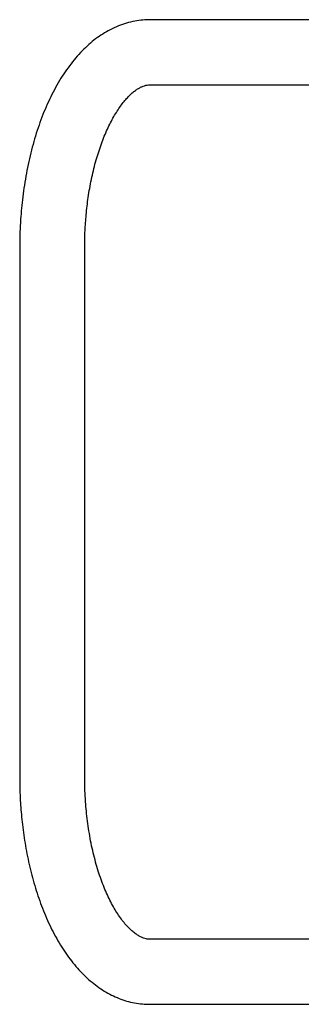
# Model space of a CAD drawing. Header units: inches. Extents: x -63 to 57, y -36 to 76.
# Tile 3 of 22: x -27 to -22.67, y -33.8 to -18.68. Entities that reach past the tile are written whole.
import ezdxf

# ---------------------------------------------------------------- set-up
doc = ezdxf.new("R2010")
doc.units = ezdxf.units.IN
doc.header["$MEASUREMENT"] = 0

msp = doc.modelspace()

# ---------------------------------------------------------------- linework, layer by layer
at = {"color": 7, "linetype": 'Continuous', "lineweight": 25}
for p, q in [((-17.164, -18.679), (-25, -18.679)), ((-25, -19.679), (-12.875, -19.679)), ((-27, -22.179), (-27, -30.304)), ((-26, -30.304), (-26, -22.179)), ((-12.875, -32.804), (-25, -32.804)), ((-25, -33.804), (-17.164, -33.804))]:
    msp.add_line(p, q, dxfattribs=at)
for points, knots in [([(-25, -18.679), (-25.004, -18.679), (-25.049, -18.677), (-25.137, -18.685), (-25.263, -18.704), (-25.389, -18.738), (-25.515, -18.785), (-25.636, -18.844), (-25.751, -18.914), (-25.859, -18.992), (-25.965, -19.082), (-26.066, -19.183), (-26.164, -19.293), (-26.257, -19.414), (-26.345, -19.543), (-26.428, -19.68), (-26.505, -19.825), (-26.577, -19.976), (-26.643, -20.133), (-26.703, -20.296), (-26.758, -20.464), (-26.807, -20.637), (-26.851, -20.812), (-26.889, -20.991), (-26.921, -21.172), (-26.948, -21.352), (-26.968, -21.528), (-26.982, -21.69), (-26.991, -21.832), (-26.997, -21.967), (-27, -22.08), (-27, -22.154), (-27, -22.179)], [0, 0, 0, 0, 0.003163, 0.037199, 0.071778, 0.107109, 0.143431, 0.18098, 0.21575, 0.251281, 0.287527, 0.32438, 0.361688, 0.399286, 0.437024, 0.474776, 0.512435, 0.54996, 0.587325, 0.624517, 0.661525, 0.698337, 0.734931, 0.771266, 0.807256, 0.842716, 0.877199, 0.909341, 0.9358, 0.958232, 0.985971, 1, 1, 1, 1]), ([(-26, -22.179), (-25.999, -22.118), (-25.999, -22.032), (-25.994, -21.906), (-25.987, -21.799), (-25.977, -21.672), (-25.963, -21.54), (-25.945, -21.405), (-25.923, -21.267), (-25.897, -21.131), (-25.867, -20.996), (-25.833, -20.864), (-25.795, -20.736), (-25.754, -20.613), (-25.71, -20.496), (-25.664, -20.386), (-25.615, -20.283), (-25.565, -20.187), (-25.513, -20.1), (-25.461, -20.021), (-25.408, -19.95), (-25.356, -19.888), (-25.305, -19.835), (-25.255, -19.791), (-25.207, -19.754), (-25.162, -19.726), (-25.119, -19.705), (-25.078, -19.69), (-25.039, -19.68), (-25.013, -19.679), (-25, -19.679)], [0, 0, 0, 0, 0.043164, 0.060695, 0.089745, 0.119834, 0.152016, 0.185475, 0.219867, 0.254915, 0.290417, 0.326217, 0.362195, 0.398254, 0.434318, 0.470325, 0.506228, 0.541994, 0.577607, 0.61307, 0.64841, 0.683688, 0.719011, 0.754502, 0.790397, 0.827064, 0.865075, 0.905368, 0.949597, 1, 1, 1, 1]), ([(-27, -30.304), (-26.999, -30.374), (-26.998, -30.473), (-26.993, -30.62), (-26.986, -30.744), (-26.974, -30.892), (-26.958, -31.046), (-26.937, -31.206), (-26.911, -31.369), (-26.88, -31.533), (-26.845, -31.697), (-26.804, -31.859), (-26.757, -32.019), (-26.706, -32.177), (-26.65, -32.33), (-26.588, -32.479), (-26.522, -32.624), (-26.45, -32.762), (-26.373, -32.895), (-26.291, -33.02), (-26.204, -33.139), (-26.112, -33.249), (-26.016, -33.352), (-25.914, -33.444), (-25.809, -33.528), (-25.7, -33.601), (-25.588, -33.663), (-25.473, -33.715), (-25.355, -33.755), (-25.234, -33.783), (-25.116, -33.801), (-25.037, -33.802), (-25, -33.803)], [0, 0, 0, 0, 0.039959, 0.056182, 0.083088, 0.11099, 0.140886, 0.172045, 0.204177, 0.237053, 0.270516, 0.304452, 0.338779, 0.373437, 0.408382, 0.443581, 0.479005, 0.514629, 0.550423, 0.58635, 0.622344, 0.658319, 0.694179, 0.729819, 0.765137, 0.800059, 0.834554, 0.868645, 0.902412, 0.935978, 0.969504, 1, 1, 1, 1]), ([(-25, -32.804), (-25, -32.804), (-25.018, -32.805), (-25.047, -32.8), (-25.094, -32.788), (-25.138, -32.769), (-25.185, -32.743), (-25.234, -32.708), (-25.286, -32.665), (-25.339, -32.612), (-25.394, -32.55), (-25.45, -32.478), (-25.505, -32.396), (-25.559, -32.305), (-25.613, -32.205), (-25.664, -32.097), (-25.713, -31.979), (-25.759, -31.855), (-25.802, -31.723), (-25.842, -31.585), (-25.877, -31.441), (-25.909, -31.293), (-25.935, -31.142), (-25.957, -30.99), (-25.974, -30.841), (-25.986, -30.705), (-25.993, -30.585), (-25.999, -30.454), (-25.999, -30.362), (-26, -30.304)], [0, 0, 0, 0, 0.000957, 0.065657, 0.110987, 0.152672, 0.192137, 0.230334, 0.267852, 0.305057, 0.342185, 0.379334, 0.416606, 0.454064, 0.491733, 0.52962, 0.567712, 0.605988, 0.644414, 0.682945, 0.72152, 0.760052, 0.7984, 0.8363, 0.873152, 0.9071, 0.934206, 0.958823, 1, 1, 1, 1])]:
    msp.add_open_spline(points, degree=3, knots=knots, dxfattribs=at)

doc.saveas('drawing.dxf')
